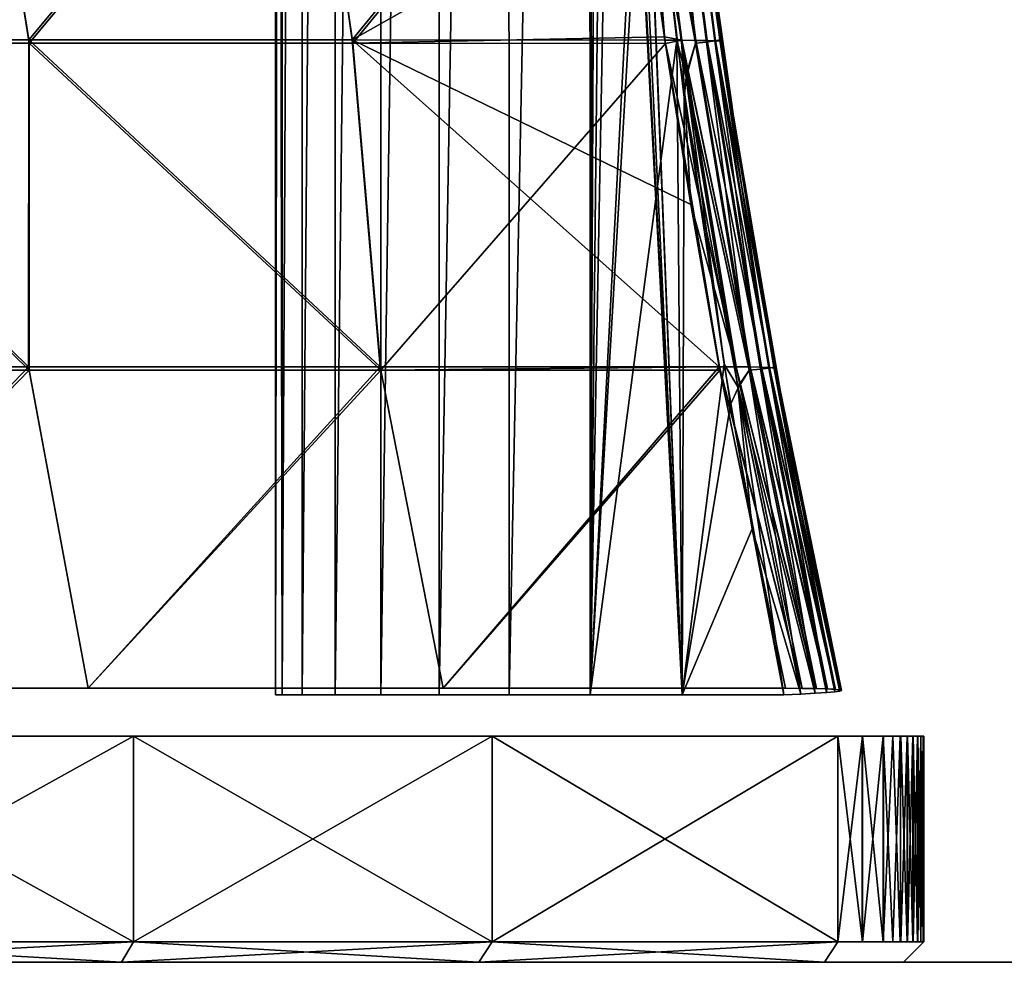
# Model space of a CAD drawing. Header units: millimetres. Extents: x -101 to 102, y -40 to 284.
# Tile 79 of 183: x 65 to 77, y -1 to 10. Entities that reach past the tile are written whole.
import ezdxf

# ---------------------------------------------------------------- set-up
doc = ezdxf.new("R2010")
doc.units = ezdxf.units.MM
doc.header["$LTSCALE"] = 65.185185
for name, color, linetype in [('107', 7, 'CONTINUOUS'), ('108', 7, 'CONTINUOUS'), ('109', 7, 'CONTINUOUS'), ('110', 7, 'CONTINUOUS'), ('111', 7, 'CONTINUOUS'), ('112', 7, 'CONTINUOUS'), ('113', 7, 'CONTINUOUS'), ('114', 7, 'CONTINUOUS'), ('115', 7, 'CONTINUOUS'), ('169', 7, 'CONTINUOUS'), ('170', 7, 'CONTINUOUS'), ('173', 7, 'CONTINUOUS'), ('176', 7, 'CONTINUOUS'), ('177', 7, 'CONTINUOUS'), ('178', 7, 'CONTINUOUS'), ('179', 7, 'CONTINUOUS'), ('180', 7, 'CONTINUOUS'), ('183', 7, 'CONTINUOUS'), ('184', 7, 'CONTINUOUS'), ('185', 7, 'CONTINUOUS'), ('205', 7, 'CONTINUOUS')]:
    doc.layers.add(name, color=color, linetype=linetype)

msp = doc.modelspace()

# ---------------------------------------------------------------- linework, layer by layer
at = {"layer": '107', "color": 7, "linetype": 'Continuous'}
for points in [[(60.84, 10.212, 48.403), (64.898, 10.212, 45.638), (64.259, 14.233, 45.135), (60.84, 10.212, 48.403)], [(64.259, 14.233, 45.135), (64.898, 10.212, 45.638), (68.255, 14.233, 42.157), (64.259, 14.233, 45.135)], [(64.898, 10.212, 45.638), (68.83, 10.212, 42.697), (68.255, 14.233, 42.157), (64.898, 10.212, 45.638)], [(68.255, 14.233, 42.157), (68.83, 10.212, 42.697), (72.112, 14.231, 39.002), (68.255, 14.233, 42.157)], [(72.112, 14.231, 39.002), (68.83, 10.212, 42.697), (72.354, 12.205, 39.275), (72.112, 14.231, 39.002)], [(68.83, 10.212, 42.697), (72.629, 10.211, 39.586), (72.354, 12.205, 39.275), (68.83, 10.212, 42.697)], [(60.476, 6.239, 49.823), (64.896, 6.239, 46.863), (60.84, 10.212, 48.403), (60.476, 6.239, 49.823)], [(60.84, 10.212, 48.403), (64.896, 6.239, 46.863), (64.898, 10.212, 45.638), (60.84, 10.212, 48.403)], [(64.896, 6.239, 46.863), (69.171, 6.239, 43.698), (64.898, 10.212, 45.638), (64.896, 6.239, 46.863)], [(64.898, 10.212, 45.638), (69.171, 6.239, 43.698), (68.83, 10.212, 42.697), (64.898, 10.212, 45.638)], [(69.171, 6.239, 43.698), (73.291, 6.239, 40.334), (68.83, 10.212, 42.697), (69.171, 6.239, 43.698)], [(68.83, 10.212, 42.697), (73.291, 6.239, 40.334), (72.943, 8.213, 39.941), (68.83, 10.212, 42.697)], [(72.629, 10.211, 39.586), (68.83, 10.212, 42.697), (72.943, 8.213, 39.941), (72.629, 10.211, 39.586)], [(64.896, 6.239, 46.863), (60.476, 6.239, 49.823), (61.152, 2.331, 50.831), (64.896, 6.239, 46.863)], [(65.619, 2.331, 47.837), (64.896, 6.239, 46.863), (61.152, 2.331, 50.831), (65.619, 2.331, 47.837)], [(69.171, 6.239, 43.698), (64.896, 6.239, 46.863), (65.619, 2.331, 47.837), (69.171, 6.239, 43.698)], [(69.936, 2.331, 44.638), (69.171, 6.239, 43.698), (65.619, 2.331, 47.837), (69.936, 2.331, 44.638)], [(73.291, 6.239, 40.334), (69.171, 6.239, 43.698), (69.936, 2.331, 44.638), (73.291, 6.239, 40.334)], [(74.096, 2.331, 41.242), (73.291, 6.239, 40.334), (69.936, 2.331, 44.638), (74.096, 2.331, 41.242)]]:
    msp.add_3dface(points, dxfattribs=at)
at = {"layer": '108', "color": 7, "linetype": 'Continuous'}
for points in [[(67.899, 50.65, 0), (67.979, 50.65, 1.729), (67.899, 2.25, 0), (67.899, 50.65, 0)], [(67.899, 2.25, 0), (67.979, 50.65, 1.729), (67.98, 2.25, 1.732), (67.899, 2.25, 0)], [(67.979, 50.65, -1.729), (67.899, 50.65, 0), (67.98, 2.25, -1.732), (67.979, 50.65, -1.729)], [(67.98, 2.25, -1.732), (67.899, 50.65, 0), (67.899, 2.25, 0), (67.98, 2.25, -1.732)], [(67.979, 50.65, 1.729), (68.22, 50.65, 3.443), (67.98, 2.25, 1.732), (67.979, 50.65, 1.729)], [(68.22, 50.65, -3.443), (67.979, 50.65, -1.729), (67.98, 2.25, -1.732), (68.22, 50.65, -3.443)], [(67.98, 2.25, 1.732), (68.22, 50.65, 3.443), (68.222, 2.25, 3.449), (67.98, 2.25, 1.732)], [(68.222, 2.25, -3.449), (68.22, 50.65, -3.443), (67.98, 2.25, -1.732), (68.222, 2.25, -3.449)], [(68.22, 50.65, 3.443), (68.62, 50.65, 5.128), (68.222, 2.25, 3.449), (68.22, 50.65, 3.443)], [(68.62, 50.65, -5.128), (68.22, 50.65, -3.443), (68.222, 2.25, -3.449), (68.62, 50.65, -5.128)], [(68.222, 2.25, 3.449), (68.62, 50.65, 5.128), (68.622, 2.25, 5.136), (68.222, 2.25, 3.449)], [(68.622, 2.25, -5.136), (68.62, 50.65, -5.128), (68.222, 2.25, -3.449), (68.622, 2.25, -5.136)], [(68.62, 50.65, 5.128), (69.174, 50.65, 6.768), (68.622, 2.25, 5.136), (68.62, 50.65, 5.128)], [(69.174, 50.65, -6.768), (68.62, 50.65, -5.128), (68.622, 2.25, -5.136), (69.174, 50.65, -6.768)], [(68.622, 2.25, 5.136), (69.174, 50.65, 6.768), (69.178, 2.25, 6.779), (68.622, 2.25, 5.136)], [(69.178, 2.25, -6.779), (69.174, 50.65, -6.768), (68.622, 2.25, -5.136), (69.178, 2.25, -6.779)], [(69.174, 50.65, 6.768), (69.878, 50.65, 8.349), (69.178, 2.25, 6.779), (69.174, 50.65, 6.768)], [(69.878, 50.65, -8.349), (69.174, 50.65, -6.768), (69.178, 2.25, -6.779), (69.878, 50.65, -8.349)], [(69.178, 2.25, 6.779), (69.878, 50.65, 8.349), (69.885, 2.25, 8.362), (69.178, 2.25, 6.779)], [(69.885, 2.25, -8.362), (69.878, 50.65, -8.349), (69.178, 2.25, -6.779), (69.885, 2.25, -8.362)], [(69.878, 50.65, 8.349), (70.726, 50.65, 9.858), (69.885, 2.25, 8.362), (69.878, 50.65, 8.349)], [(70.726, 50.65, -9.858), (69.878, 50.65, -8.349), (69.885, 2.25, -8.362), (70.726, 50.65, -9.858)], [(69.885, 2.25, 8.362), (70.726, 50.65, 9.858), (70.735, 2.25, 9.873), (69.885, 2.25, 8.362)], [(70.735, 2.25, -9.873), (70.726, 50.65, -9.858), (69.885, 2.25, -8.362), (70.735, 2.25, -9.873)], [(70.726, 50.65, 9.858), (71.711, 50.65, 11.282), (70.735, 2.25, 9.873), (70.726, 50.65, 9.858)], [(71.711, 50.65, -11.282), (70.726, 50.65, -9.858), (70.735, 2.25, -9.873), (71.711, 50.65, -11.282)], [(70.735, 2.25, 9.873), (71.711, 50.65, 11.282), (71.723, 2.25, 11.298), (70.735, 2.25, 9.873)], [(71.723, 2.25, -11.298), (71.711, 50.65, -11.282), (70.735, 2.25, -9.873), (71.723, 2.25, -11.298)], [(71.711, 50.65, 11.282), (71.731, 26.278, 11.308), (71.723, 2.25, 11.298), (71.711, 50.65, 11.282)], [(71.731, 26.214, -11.308), (71.711, 50.65, -11.282), (71.723, 2.25, -11.298), (71.731, 26.214, -11.308)], [(71.731, 26.278, 11.308), (71.752, 24.149, 11.335), (71.723, 2.25, 11.298), (71.731, 26.278, 11.308)], [(71.754, 24.066, -11.338), (71.731, 26.214, -11.308), (71.723, 2.25, -11.298), (71.754, 24.066, -11.338)], [(71.752, 24.149, 11.335), (71.808, 22.045, 11.408), (71.723, 2.25, 11.298), (71.752, 24.149, 11.335)], [(71.812, 21.913, -11.413), (71.754, 24.066, -11.338), (71.723, 2.25, -11.298), (71.812, 21.913, -11.413)], [(71.808, 22.045, 11.408), (72.015, 17.951, 11.67), (71.723, 2.25, 11.298), (71.808, 22.045, 11.408)], [(71.907, 19.763, -11.535), (71.812, 21.913, -11.413), (71.723, 2.25, -11.298), (71.907, 19.763, -11.535)], [(72.84, 2.25, -12.625), (71.907, 19.763, -11.535), (71.723, 2.25, -11.298), (72.84, 2.25, -12.625)], [(72.037, 17.631, -11.697), (71.907, 19.763, -11.535), (72.84, 2.25, -12.625), (72.037, 17.631, -11.697)], [(72.015, 17.951, 11.67), (72.338, 14.036, 12.059), (71.723, 2.25, 11.298), (72.015, 17.951, 11.67)], [(72.2, 15.531, -11.896), (72.037, 17.631, -11.697), (72.84, 2.25, -12.625), (72.2, 15.531, -11.896)], [(72.385, 13.56, -12.115), (72.2, 15.531, -11.896), (72.84, 2.25, -12.625), (72.385, 13.56, -12.115)], [(72.338, 14.036, 12.059), (72.381, 13.601, 12.11), (71.723, 2.25, 11.298), (72.338, 14.036, 12.059)], [(72.381, 13.601, 12.11), (72.773, 10.211, 12.552), (71.723, 2.25, 11.298), (72.381, 13.601, 12.11)], [(72.394, 13.472, -12.126), (72.385, 13.56, -12.115), (72.84, 2.25, -12.625), (72.394, 13.472, -12.126)], [(72.865, 9.515, -12.652), (72.394, 13.472, -12.126), (72.84, 2.25, -12.625), (72.865, 9.515, -12.652)], [(71.723, 2.25, 11.298), (72.773, 10.211, 12.552), (72.84, 2.25, 12.625), (71.723, 2.25, 11.298)], [(72.773, 10.211, 12.552), (73.348, 6.272, 13.154), (72.84, 2.25, 12.625), (72.773, 10.211, 12.552)], [(73.429, 5.782, -13.234), (72.865, 9.515, -12.652), (72.84, 2.25, -12.625), (73.429, 5.782, -13.234)], [(73.348, 6.272, 13.154), (73.691, 4.271, 13.489), (72.84, 2.25, 12.625), (73.348, 6.272, 13.154)], [(74.074, 2.25, -13.842), (73.429, 5.782, -13.234), (72.84, 2.25, -12.625), (74.074, 2.25, -13.842)], [(73.691, 4.271, 13.489), (74.074, 2.25, 13.842), (72.84, 2.25, 12.625), (73.691, 4.271, 13.489)]]:
    msp.add_3dface(points, dxfattribs=at)
at = {"layer": '109', "color": 7, "linetype": 'Continuous'}
for points in [[(73.036, 12.276, 37.756), (73.314, 10.232, 38.073), (72.924, 13.187, 13.499), (73.036, 12.276, 37.756)], [(72.924, 13.187, 13.499), (73.314, 10.232, 38.073), (73.401, 9.647, 14.04), (72.924, 13.187, 13.499)], [(73.314, 10.232, 38.073), (73.628, 8.212, 38.432), (73.401, 9.647, 14.04), (73.314, 10.232, 38.073)], [(73.628, 8.212, 38.432), (73.977, 6.216, 38.832), (73.401, 9.647, 14.04), (73.628, 8.212, 38.432)], [(73.401, 9.647, 14.04), (73.977, 6.216, 38.832), (74.019, 5.993, 14.686), (73.401, 9.647, 14.04)], [(73.977, 6.216, 38.832), (74.775, 2.305, 39.758), (74.019, 5.993, 14.686), (73.977, 6.216, 38.832)], [(74.019, 5.993, 14.686), (74.775, 2.305, 39.758), (74.775, 2.305, 15.406), (74.019, 5.993, 14.686)]]:
    msp.add_3dface(points, dxfattribs=at)
at = {"layer": '110', "color": 7, "linetype": 'Continuous'}
for points in [[(72.354, 12.205, 39.275), (72.629, 10.211, 39.586), (72.316, 14.226, 38.802), (72.354, 12.205, 39.275)], [(72.316, 14.226, 38.802), (72.629, 10.211, 39.586), (72.833, 10.208, 39.385), (72.316, 14.226, 38.802)], [(72.316, 14.226, 38.802), (72.833, 10.208, 39.385), (73.006, 10.207, 39.155), (72.316, 14.226, 38.802)], [(72.49, 14.224, 38.572), (72.316, 14.226, 38.802), (73.006, 10.207, 39.155), (72.49, 14.224, 38.572)], [(72.49, 14.224, 38.572), (73.006, 10.207, 39.155), (73.144, 10.204, 38.901), (72.49, 14.224, 38.572)], [(72.628, 14.223, 38.319), (72.49, 14.224, 38.572), (73.144, 10.204, 38.901), (72.628, 14.223, 38.319)], [(72.628, 14.223, 38.319), (73.144, 10.204, 38.901), (73.243, 10.201, 38.63), (72.628, 14.223, 38.319)], [(72.728, 14.221, 38.048), (72.628, 14.223, 38.319), (73.243, 10.201, 38.63), (72.728, 14.221, 38.048)], [(72.728, 14.221, 38.048), (73.243, 10.201, 38.63), (73.302, 10.197, 38.346), (72.728, 14.221, 38.048)], [(72.788, 14.218, 37.766), (72.728, 14.221, 38.048), (73.302, 10.197, 38.346), (72.788, 14.218, 37.766)], [(73.036, 12.276, 37.756), (72.788, 14.218, 37.766), (73.302, 10.197, 38.346), (73.036, 12.276, 37.756)], [(73.314, 10.232, 38.073), (73.036, 12.276, 37.756), (73.302, 10.197, 38.346), (73.314, 10.232, 38.073)], [(72.629, 10.211, 39.586), (72.943, 8.213, 39.941), (72.833, 10.208, 39.385), (72.629, 10.211, 39.586)], [(72.833, 10.208, 39.385), (72.943, 8.213, 39.941), (73.495, 6.239, 40.132), (72.833, 10.208, 39.385)], [(72.833, 10.208, 39.385), (73.495, 6.239, 40.132), (73.667, 6.237, 39.901), (72.833, 10.208, 39.385)], [(73.006, 10.207, 39.155), (72.833, 10.208, 39.385), (73.667, 6.237, 39.901), (73.006, 10.207, 39.155)], [(73.006, 10.207, 39.155), (73.667, 6.237, 39.901), (73.804, 6.234, 39.647), (73.006, 10.207, 39.155)], [(73.144, 10.204, 38.901), (73.006, 10.207, 39.155), (73.804, 6.234, 39.647), (73.144, 10.204, 38.901)], [(73.144, 10.204, 38.901), (73.804, 6.234, 39.647), (73.902, 6.23, 39.374), (73.144, 10.204, 38.901)], [(73.243, 10.201, 38.63), (73.144, 10.204, 38.901), (73.902, 6.23, 39.374), (73.243, 10.201, 38.63)], [(73.243, 10.201, 38.63), (73.902, 6.23, 39.374), (73.96, 6.224, 39.089), (73.243, 10.201, 38.63)], [(73.302, 10.197, 38.346), (73.243, 10.201, 38.63), (73.96, 6.224, 39.089), (73.302, 10.197, 38.346)], [(73.628, 8.212, 38.432), (73.314, 10.232, 38.073), (73.302, 10.197, 38.346), (73.628, 8.212, 38.432)], [(73.628, 8.212, 38.432), (73.302, 10.197, 38.346), (73.96, 6.224, 39.089), (73.628, 8.212, 38.432)], [(72.943, 8.213, 39.941), (73.291, 6.239, 40.334), (73.495, 6.239, 40.132), (72.943, 8.213, 39.941)], [(73.977, 6.216, 38.832), (73.628, 8.212, 38.432), (73.96, 6.224, 39.089), (73.977, 6.216, 38.832)], [(73.291, 6.239, 40.334), (74.096, 2.331, 41.242), (74.299, 2.33, 41.039), (73.291, 6.239, 40.334)], [(73.495, 6.239, 40.132), (73.291, 6.239, 40.334), (74.299, 2.33, 41.039), (73.495, 6.239, 40.132)], [(73.495, 6.239, 40.132), (74.299, 2.33, 41.039), (74.47, 2.328, 40.808), (73.495, 6.239, 40.132)], [(73.667, 6.237, 39.901), (73.495, 6.239, 40.132), (74.47, 2.328, 40.808), (73.667, 6.237, 39.901)], [(73.667, 6.237, 39.901), (74.47, 2.328, 40.808), (74.606, 2.324, 40.552), (73.667, 6.237, 39.901)], [(73.804, 6.234, 39.647), (73.667, 6.237, 39.901), (74.606, 2.324, 40.552), (73.804, 6.234, 39.647)], [(73.804, 6.234, 39.647), (74.606, 2.324, 40.552), (74.703, 2.318, 40.279), (73.804, 6.234, 39.647)], [(73.902, 6.23, 39.374), (73.804, 6.234, 39.647), (74.703, 2.318, 40.279), (73.902, 6.23, 39.374)], [(73.902, 6.23, 39.374), (74.703, 2.318, 40.279), (74.76, 2.31, 39.992), (73.902, 6.23, 39.374)], [(73.96, 6.224, 39.089), (73.902, 6.23, 39.374), (74.76, 2.31, 39.992), (73.96, 6.224, 39.089)], [(74.775, 2.305, 39.758), (73.977, 6.216, 38.832), (73.96, 6.224, 39.089), (74.775, 2.305, 39.758)], [(74.775, 2.305, 39.758), (73.96, 6.224, 39.089), (74.76, 2.31, 39.992), (74.775, 2.305, 39.758)], [(74.299, 2.33, 41.039), (74.096, 2.331, 41.242), (74.296, 2.33, 41.042), (74.299, 2.33, 41.039)], [(74.299, 2.33, 41.039), (74.465, 2.328, 40.817), (74.47, 2.328, 40.808), (74.299, 2.33, 41.039)], [(74.47, 2.328, 40.808), (74.599, 2.324, 40.568), (74.606, 2.324, 40.552), (74.47, 2.328, 40.808)], [(74.606, 2.324, 40.552), (74.696, 2.319, 40.304), (74.703, 2.318, 40.279), (74.606, 2.324, 40.552)], [(74.703, 2.318, 40.279), (74.755, 2.311, 40.032), (74.76, 2.31, 39.992), (74.703, 2.318, 40.279)]]:
    msp.add_3dface(points, dxfattribs=at)
at = {"layer": '111', "color": 7, "linetype": 'Continuous'}
for points in [[(60.843, 10.172, -48.411), (64.264, 14.193, -45.139), (64.902, 10.172, -45.646), (60.843, 10.172, -48.411)], [(64.264, 14.193, -45.139), (68.259, 14.193, -42.161), (64.902, 10.172, -45.646), (64.264, 14.193, -45.139)], [(64.902, 10.172, -45.646), (68.259, 14.193, -42.161), (68.835, 10.172, -42.704), (64.902, 10.172, -45.646)], [(68.259, 14.193, -42.161), (72.117, 14.191, -39.007), (68.835, 10.172, -42.704), (68.259, 14.193, -42.161)], [(72.117, 14.191, -39.007), (72.624, 10.249, -39.58), (68.835, 10.172, -42.704), (72.117, 14.191, -39.007)], [(64.902, 6.2, -46.872), (60.482, 6.2, -49.833), (60.843, 10.172, -48.411), (64.902, 6.2, -46.872)], [(64.902, 6.2, -46.872), (60.843, 10.172, -48.411), (64.902, 10.172, -45.646), (64.902, 6.2, -46.872)], [(69.178, 6.2, -43.706), (64.902, 6.2, -46.872), (64.902, 10.172, -45.646), (69.178, 6.2, -43.706)], [(69.178, 6.2, -43.706), (64.902, 10.172, -45.646), (68.835, 10.172, -42.704), (69.178, 6.2, -43.706)], [(68.835, 10.172, -42.704), (72.624, 10.249, -39.58), (72.635, 10.171, -39.593), (68.835, 10.172, -42.704)], [(69.178, 6.2, -43.706), (68.835, 10.172, -42.704), (72.635, 10.171, -39.593), (69.178, 6.2, -43.706)], [(69.178, 6.2, -43.706), (72.635, 10.171, -39.593), (73.292, 6.238, -40.334), (69.178, 6.2, -43.706)], [(73.299, 6.199, -40.342), (69.178, 6.2, -43.706), (73.292, 6.238, -40.334), (73.299, 6.199, -40.342)], [(60.482, 6.2, -49.833), (64.902, 6.2, -46.872), (61.152, 2.331, -50.831), (60.482, 6.2, -49.833)], [(61.152, 2.331, -50.831), (64.902, 6.2, -46.872), (65.619, 2.331, -47.837), (61.152, 2.331, -50.831)], [(64.902, 6.2, -46.872), (69.178, 6.2, -43.706), (65.619, 2.331, -47.837), (64.902, 6.2, -46.872)], [(65.619, 2.331, -47.837), (69.178, 6.2, -43.706), (69.936, 2.331, -44.638), (65.619, 2.331, -47.837)], [(69.178, 6.2, -43.706), (73.299, 6.199, -40.342), (69.936, 2.331, -44.638), (69.178, 6.2, -43.706)], [(73.299, 6.199, -40.342), (74.096, 2.331, -41.242), (69.936, 2.331, -44.638), (73.299, 6.199, -40.342)]]:
    msp.add_3dface(points, dxfattribs=at)
at = {"layer": '112', "color": 7, "linetype": 'Continuous'}
for points in [[(73.003, 12.537, -13.59), (73.511, 8.941, -14.158), (73.036, 12.276, -37.756), (73.003, 12.537, -13.59)], [(73.036, 12.276, -37.756), (73.511, 8.941, -14.158), (73.314, 10.232, -38.073), (73.036, 12.276, -37.756)], [(73.314, 10.232, -38.073), (73.511, 8.941, -14.158), (73.628, 8.212, -38.432), (73.314, 10.232, -38.073)], [(73.511, 8.941, -14.158), (74.104, 5.539, -14.771), (73.628, 8.212, -38.432), (73.511, 8.941, -14.158)], [(73.628, 8.212, -38.432), (74.104, 5.539, -14.771), (73.977, 6.216, -38.832), (73.628, 8.212, -38.432)], [(74.104, 5.539, -14.771), (74.775, 2.305, -15.406), (73.977, 6.216, -38.832), (74.104, 5.539, -14.771)], [(73.977, 6.216, -38.832), (74.775, 2.305, -15.406), (74.775, 2.305, -39.758), (73.977, 6.216, -38.832)]]:
    msp.add_3dface(points, dxfattribs=at)
at = {"layer": '113', "color": 7, "linetype": 'Continuous'}
for points in [[(72.117, 14.191, -39.007), (72.317, 14.226, -38.801), (72.834, 10.208, -39.384), (72.117, 14.191, -39.007)], [(72.624, 10.249, -39.58), (72.117, 14.191, -39.007), (72.834, 10.208, -39.384), (72.624, 10.249, -39.58)], [(72.49, 14.225, -38.571), (73.007, 10.207, -39.154), (72.317, 14.226, -38.801), (72.49, 14.225, -38.571)], [(72.317, 14.226, -38.801), (73.007, 10.207, -39.154), (72.834, 10.208, -39.384), (72.317, 14.226, -38.801)], [(72.628, 14.223, -38.318), (73.144, 10.204, -38.9), (72.49, 14.225, -38.571), (72.628, 14.223, -38.318)], [(72.49, 14.225, -38.571), (73.144, 10.204, -38.9), (73.007, 10.207, -39.154), (72.49, 14.225, -38.571)], [(72.728, 14.221, -38.047), (73.243, 10.201, -38.629), (72.628, 14.223, -38.318), (72.728, 14.221, -38.047)], [(72.628, 14.223, -38.318), (73.243, 10.201, -38.629), (73.144, 10.204, -38.9), (72.628, 14.223, -38.318)], [(72.788, 14.218, -37.764), (73.302, 10.197, -38.345), (72.728, 14.221, -38.047), (72.788, 14.218, -37.764)], [(72.728, 14.221, -38.047), (73.302, 10.197, -38.345), (73.243, 10.201, -38.629), (72.728, 14.221, -38.047)], [(73.036, 12.276, -37.756), (73.314, 10.232, -38.073), (72.788, 14.218, -37.764), (73.036, 12.276, -37.756)], [(72.788, 14.218, -37.764), (73.314, 10.232, -38.073), (73.302, 10.197, -38.345), (72.788, 14.218, -37.764)], [(72.635, 10.171, -39.593), (72.624, 10.249, -39.58), (72.834, 10.208, -39.384), (72.635, 10.171, -39.593)], [(72.635, 10.171, -39.593), (72.834, 10.208, -39.384), (73.495, 6.239, -40.131), (72.635, 10.171, -39.593)], [(73.007, 10.207, -39.154), (73.668, 6.237, -39.9), (72.834, 10.208, -39.384), (73.007, 10.207, -39.154)], [(72.834, 10.208, -39.384), (73.668, 6.237, -39.9), (73.495, 6.239, -40.131), (72.834, 10.208, -39.384)], [(73.144, 10.204, -38.9), (73.804, 6.234, -39.645), (73.007, 10.207, -39.154), (73.144, 10.204, -38.9)], [(73.007, 10.207, -39.154), (73.804, 6.234, -39.645), (73.668, 6.237, -39.9), (73.007, 10.207, -39.154)], [(73.243, 10.201, -38.629), (73.902, 6.23, -39.373), (73.144, 10.204, -38.9), (73.243, 10.201, -38.629)], [(73.144, 10.204, -38.9), (73.902, 6.23, -39.373), (73.804, 6.234, -39.645), (73.144, 10.204, -38.9)], [(73.302, 10.197, -38.345), (73.96, 6.224, -39.088), (73.243, 10.201, -38.629), (73.302, 10.197, -38.345)], [(73.243, 10.201, -38.629), (73.96, 6.224, -39.088), (73.902, 6.23, -39.373), (73.243, 10.201, -38.629)], [(73.314, 10.232, -38.073), (73.628, 8.212, -38.432), (73.302, 10.197, -38.345), (73.314, 10.232, -38.073)], [(73.628, 8.212, -38.432), (73.977, 6.216, -38.832), (73.302, 10.197, -38.345), (73.628, 8.212, -38.432)], [(73.302, 10.197, -38.345), (73.977, 6.216, -38.832), (73.96, 6.224, -39.088), (73.302, 10.197, -38.345)], [(73.292, 6.238, -40.334), (72.635, 10.171, -39.593), (73.495, 6.239, -40.131), (73.292, 6.238, -40.334)], [(73.292, 6.238, -40.334), (73.495, 6.239, -40.131), (74.299, 2.33, -41.038), (73.292, 6.238, -40.334)], [(73.299, 6.199, -40.342), (73.292, 6.238, -40.334), (74.299, 2.33, -41.038), (73.299, 6.199, -40.342)], [(73.668, 6.237, -39.9), (74.471, 2.328, -40.807), (73.495, 6.239, -40.131), (73.668, 6.237, -39.9)], [(74.471, 2.328, -40.807), (74.463, 2.328, -40.819), (73.495, 6.239, -40.131), (74.471, 2.328, -40.807)], [(73.495, 6.239, -40.131), (74.463, 2.328, -40.819), (74.299, 2.33, -41.038), (73.495, 6.239, -40.131)], [(73.804, 6.234, -39.645), (74.607, 2.324, -40.552), (73.668, 6.237, -39.9), (73.804, 6.234, -39.645)], [(74.607, 2.324, -40.552), (74.596, 2.324, -40.576), (73.668, 6.237, -39.9), (74.607, 2.324, -40.552)], [(73.668, 6.237, -39.9), (74.596, 2.324, -40.576), (74.471, 2.328, -40.807), (73.668, 6.237, -39.9)], [(73.902, 6.23, -39.373), (74.704, 2.318, -40.278), (73.804, 6.234, -39.645), (73.902, 6.23, -39.373)], [(74.704, 2.318, -40.278), (74.693, 2.319, -40.316), (73.804, 6.234, -39.645), (74.704, 2.318, -40.278)], [(73.804, 6.234, -39.645), (74.693, 2.319, -40.316), (74.607, 2.324, -40.552), (73.804, 6.234, -39.645)], [(73.96, 6.224, -39.088), (74.76, 2.311, -39.991), (73.902, 6.23, -39.373), (73.96, 6.224, -39.088)], [(74.76, 2.311, -39.991), (74.753, 2.312, -40.042), (73.902, 6.23, -39.373), (74.76, 2.311, -39.991)], [(73.902, 6.23, -39.373), (74.753, 2.312, -40.042), (74.704, 2.318, -40.278), (73.902, 6.23, -39.373)], [(73.977, 6.216, -38.832), (74.775, 2.305, -39.758), (73.96, 6.224, -39.088), (73.977, 6.216, -38.832)], [(73.96, 6.224, -39.088), (74.775, 2.305, -39.758), (74.76, 2.311, -39.991), (73.96, 6.224, -39.088)], [(74.096, 2.331, -41.242), (73.299, 6.199, -40.342), (74.296, 2.33, -41.043), (74.096, 2.331, -41.242)], [(73.299, 6.199, -40.342), (74.299, 2.33, -41.038), (74.296, 2.33, -41.043), (73.299, 6.199, -40.342)]]:
    msp.add_3dface(points, dxfattribs=at)
at = {"layer": '114', "color": 7, "linetype": 'Continuous'}
for points in [[(72.338, 14.036, 12.059), (72.488, 14.194, 12.265), (73, 10.175, 12.848), (72.338, 14.036, 12.059)], [(72.488, 14.194, 12.265), (72.625, 14.206, 12.519), (73, 10.175, 12.848), (72.488, 14.194, 12.265)], [(72.625, 14.206, 12.519), (72.725, 14.218, 12.79), (73.137, 10.187, 13.103), (72.625, 14.206, 12.519)], [(72.625, 14.206, 12.519), (73.137, 10.187, 13.103), (73, 10.175, 12.848), (72.625, 14.206, 12.519)], [(72.725, 14.218, 12.79), (72.785, 14.23, 13.072), (73.237, 10.2, 13.376), (72.725, 14.218, 12.79)], [(72.725, 14.218, 12.79), (73.237, 10.2, 13.376), (73.137, 10.187, 13.103), (72.725, 14.218, 12.79)], [(72.785, 14.23, 13.072), (72.924, 13.187, 13.499), (73.297, 10.214, 13.659), (72.785, 14.23, 13.072)], [(72.785, 14.23, 13.072), (73.297, 10.214, 13.659), (73.237, 10.2, 13.376), (72.785, 14.23, 13.072)], [(72.381, 13.601, 12.11), (72.338, 14.036, 12.059), (73, 10.175, 12.848), (72.381, 13.601, 12.11)], [(72.773, 10.211, 12.552), (72.381, 13.601, 12.11), (72.884, 9.779, 12.675), (72.773, 10.211, 12.552)], [(72.381, 13.601, 12.11), (73, 10.175, 12.848), (72.884, 9.779, 12.675), (72.381, 13.601, 12.11)], [(72.924, 13.187, 13.499), (73.401, 9.647, 14.04), (73.297, 10.214, 13.659), (72.924, 13.187, 13.499)], [(73.348, 6.272, 13.154), (72.773, 10.211, 12.552), (72.884, 9.779, 12.675), (73.348, 6.272, 13.154)], [(73, 10.175, 12.848), (73.655, 6.199, 13.534), (72.884, 9.779, 12.675), (73, 10.175, 12.848)], [(73, 10.175, 12.848), (73.137, 10.187, 13.103), (73.655, 6.199, 13.534), (73, 10.175, 12.848)], [(73.137, 10.187, 13.103), (73.237, 10.2, 13.376), (73.793, 6.211, 13.792), (73.137, 10.187, 13.103)], [(73.137, 10.187, 13.103), (73.793, 6.211, 13.792), (73.655, 6.199, 13.534), (73.137, 10.187, 13.103)], [(73.237, 10.2, 13.376), (73.297, 10.214, 13.659), (73.893, 6.223, 14.066), (73.237, 10.2, 13.376)], [(73.237, 10.2, 13.376), (73.893, 6.223, 14.066), (73.793, 6.211, 13.792), (73.237, 10.2, 13.376)], [(73.297, 10.214, 13.659), (73.401, 9.647, 14.04), (73.953, 6.235, 14.351), (73.297, 10.214, 13.659)], [(73.297, 10.214, 13.659), (73.953, 6.235, 14.351), (73.893, 6.223, 14.066), (73.297, 10.214, 13.659)], [(73.348, 6.272, 13.154), (72.884, 9.779, 12.675), (73.517, 5.997, 13.333), (73.348, 6.272, 13.154)], [(72.884, 9.779, 12.675), (73.655, 6.199, 13.534), (73.517, 5.997, 13.333), (72.884, 9.779, 12.675)], [(73.401, 9.647, 14.04), (74.019, 5.993, 14.686), (73.953, 6.235, 14.351), (73.401, 9.647, 14.04)], [(73.691, 4.271, 13.489), (73.348, 6.272, 13.154), (73.517, 5.997, 13.333), (73.691, 4.271, 13.489)], [(73.793, 6.211, 13.792), (73.893, 6.223, 14.066), (74.594, 2.28, 14.554), (73.793, 6.211, 13.792)], [(73.893, 6.223, 14.066), (73.953, 6.235, 14.351), (74.695, 2.289, 14.83), (73.893, 6.223, 14.066)], [(73.893, 6.223, 14.066), (74.695, 2.289, 14.83), (74.594, 2.28, 14.554), (73.893, 6.223, 14.066)], [(73.953, 6.235, 14.351), (74.019, 5.993, 14.686), (74.755, 2.298, 15.116), (73.953, 6.235, 14.351)], [(73.953, 6.235, 14.351), (74.755, 2.298, 15.116), (74.695, 2.289, 14.83), (73.953, 6.235, 14.351)], [(73.655, 6.199, 13.534), (74.455, 2.27, 14.293), (73.517, 5.997, 13.333), (73.655, 6.199, 13.534)], [(73.655, 6.199, 13.534), (73.793, 6.211, 13.792), (74.455, 2.27, 14.293), (73.655, 6.199, 13.534)], [(73.793, 6.211, 13.792), (74.594, 2.28, 14.554), (74.455, 2.27, 14.293), (73.793, 6.211, 13.792)], [(73.691, 4.271, 13.489), (73.517, 5.997, 13.333), (74.28, 2.259, 14.055), (73.691, 4.271, 13.489)], [(73.517, 5.997, 13.333), (74.455, 2.27, 14.293), (74.28, 2.259, 14.055), (73.517, 5.997, 13.333)], [(74.019, 5.993, 14.686), (74.775, 2.305, 15.406), (74.755, 2.298, 15.116), (74.019, 5.993, 14.686)], [(74.074, 2.25, 13.842), (73.691, 4.271, 13.489), (74.28, 2.259, 14.055), (74.074, 2.25, 13.842)], [(74.594, 2.28, 14.554), (74.592, 2.28, 14.549), (74.455, 2.27, 14.293), (74.594, 2.28, 14.554)], [(74.695, 2.289, 14.83), (74.694, 2.289, 14.826), (74.594, 2.28, 14.554), (74.695, 2.289, 14.83)], [(74.755, 2.298, 15.116), (74.755, 2.298, 15.114), (74.695, 2.289, 14.83), (74.755, 2.298, 15.116)], [(74.074, 2.25, 13.842), (74.28, 2.259, 14.055), (74.278, 2.259, 14.051), (74.074, 2.25, 13.842)], [(74.455, 2.27, 14.293), (74.451, 2.27, 14.288), (74.28, 2.259, 14.055), (74.455, 2.27, 14.293)]]:
    msp.add_3dface(points, dxfattribs=at)
at = {"layer": '115', "color": 7, "linetype": 'Continuous'}
for points in [[(72.488, 14.194, -12.265), (72.385, 13.56, -12.115), (73, 10.175, -12.848), (72.488, 14.194, -12.265)], [(72.488, 14.194, -12.265), (73, 10.175, -12.848), (72.625, 14.206, -12.519), (72.488, 14.194, -12.265)], [(72.625, 14.206, -12.519), (73.137, 10.187, -13.103), (72.725, 14.218, -12.79), (72.625, 14.206, -12.519)], [(72.625, 14.206, -12.519), (73, 10.175, -12.848), (73.137, 10.187, -13.103), (72.625, 14.206, -12.519)], [(72.725, 14.218, -12.79), (73.237, 10.2, -13.376), (72.785, 14.23, -13.072), (72.725, 14.218, -12.79)], [(72.725, 14.218, -12.79), (73.137, 10.187, -13.103), (73.237, 10.2, -13.376), (72.725, 14.218, -12.79)], [(73.003, 12.537, -13.59), (72.785, 14.23, -13.072), (73.297, 10.213, -13.659), (73.003, 12.537, -13.59)], [(72.785, 14.23, -13.072), (73.237, 10.2, -13.376), (73.297, 10.213, -13.659), (72.785, 14.23, -13.072)], [(72.385, 13.56, -12.115), (72.394, 13.472, -12.126), (72.888, 9.752, -12.68), (72.385, 13.56, -12.115)], [(72.385, 13.56, -12.115), (72.888, 9.752, -12.68), (73, 10.175, -12.848), (72.385, 13.56, -12.115)], [(72.394, 13.472, -12.126), (72.865, 9.515, -12.652), (72.888, 9.752, -12.68), (72.394, 13.472, -12.126)], [(73.511, 8.941, -14.158), (73.003, 12.537, -13.59), (73.297, 10.213, -13.659), (73.511, 8.941, -14.158)], [(73, 10.175, -12.848), (72.888, 9.752, -12.68), (73.655, 6.199, -13.534), (73, 10.175, -12.848)], [(73, 10.175, -12.848), (73.655, 6.199, -13.534), (73.137, 10.187, -13.103), (73, 10.175, -12.848)], [(73.137, 10.187, -13.103), (73.793, 6.211, -13.792), (73.237, 10.2, -13.376), (73.137, 10.187, -13.103)], [(73.137, 10.187, -13.103), (73.655, 6.199, -13.534), (73.793, 6.211, -13.792), (73.137, 10.187, -13.103)], [(73.237, 10.2, -13.376), (73.893, 6.223, -14.066), (73.297, 10.213, -13.659), (73.237, 10.2, -13.376)], [(73.237, 10.2, -13.376), (73.793, 6.211, -13.792), (73.893, 6.223, -14.066), (73.237, 10.2, -13.376)], [(73.511, 8.941, -14.158), (73.297, 10.213, -13.659), (73.953, 6.235, -14.351), (73.511, 8.941, -14.158)], [(73.297, 10.213, -13.659), (73.893, 6.223, -14.066), (73.953, 6.235, -14.351), (73.297, 10.213, -13.659)], [(72.888, 9.752, -12.68), (72.865, 9.515, -12.652), (73.519, 5.984, -13.335), (72.888, 9.752, -12.68)], [(72.888, 9.752, -12.68), (73.519, 5.984, -13.335), (73.655, 6.199, -13.534), (72.888, 9.752, -12.68)], [(72.865, 9.515, -12.652), (73.429, 5.782, -13.234), (73.519, 5.984, -13.335), (72.865, 9.515, -12.652)], [(74.104, 5.539, -14.771), (73.511, 8.941, -14.158), (73.953, 6.235, -14.351), (74.104, 5.539, -14.771)], [(73.793, 6.211, -13.792), (74.594, 2.28, -14.554), (73.893, 6.223, -14.066), (73.793, 6.211, -13.792)], [(73.893, 6.223, -14.066), (74.695, 2.289, -14.83), (73.953, 6.235, -14.351), (73.893, 6.223, -14.066)], [(74.594, 2.28, -14.554), (74.596, 2.28, -14.558), (73.893, 6.223, -14.066), (74.594, 2.28, -14.554)], [(73.893, 6.223, -14.066), (74.596, 2.28, -14.558), (74.695, 2.289, -14.83), (73.893, 6.223, -14.066)], [(74.104, 5.539, -14.771), (73.953, 6.235, -14.351), (74.755, 2.298, -15.116), (74.104, 5.539, -14.771)], [(74.695, 2.289, -14.83), (74.696, 2.289, -14.835), (73.953, 6.235, -14.351), (74.695, 2.289, -14.83)], [(73.953, 6.235, -14.351), (74.696, 2.289, -14.835), (74.755, 2.298, -15.116), (73.953, 6.235, -14.351)], [(73.519, 5.984, -13.335), (74.28, 2.259, -14.055), (73.655, 6.199, -13.534), (73.519, 5.984, -13.335)], [(73.655, 6.199, -13.534), (74.455, 2.27, -14.293), (73.793, 6.211, -13.792), (73.655, 6.199, -13.534)], [(74.28, 2.259, -14.055), (74.455, 2.27, -14.293), (73.655, 6.199, -13.534), (74.28, 2.259, -14.055)], [(74.455, 2.27, -14.293), (74.457, 2.27, -14.297), (73.793, 6.211, -13.792), (74.455, 2.27, -14.293)], [(73.793, 6.211, -13.792), (74.457, 2.27, -14.297), (74.594, 2.28, -14.554), (73.793, 6.211, -13.792)], [(73.429, 5.782, -13.234), (74.074, 2.25, -13.842), (73.519, 5.984, -13.335), (73.429, 5.782, -13.234)], [(73.519, 5.984, -13.335), (74.074, 2.25, -13.842), (74.28, 2.259, -14.055), (73.519, 5.984, -13.335)], [(74.775, 2.305, -15.406), (74.104, 5.539, -14.771), (74.756, 2.298, -15.119), (74.775, 2.305, -15.406)], [(74.104, 5.539, -14.771), (74.755, 2.298, -15.116), (74.756, 2.298, -15.119), (74.104, 5.539, -14.771)]]:
    msp.add_3dface(points, dxfattribs=at)
at = {"layer": '169', "color": 7, "linetype": 'Continuous'}
for points in [[(61.535, -1, -51.435), (66.024, -1, -48.427), (61.535, -1, 51.435), (61.535, -1, -51.435)], [(61.535, -1, 51.435), (66.024, -1, -48.427), (66.024, -1, 48.427), (61.535, -1, 51.435)], [(69.078, -1, 5.255), (69.673, -1, 6.925), (66.024, -1, 48.427), (69.078, -1, 5.255)], [(66.024, -1, 48.427), (69.673, -1, 6.925), (70.368, -1, 45.209), (66.024, -1, 48.427)], [(68.648, -1, 3.529), (69.078, -1, 5.255), (66.024, -1, 48.427), (68.648, -1, 3.529)], [(68.389, -1, 1.774), (68.648, -1, 3.529), (66.024, -1, 48.427), (68.389, -1, 1.774)], [(68.302, -1, 0), (68.389, -1, 1.774), (66.024, -1, 48.427), (68.302, -1, 0)], [(66.024, -1, 48.427), (66.024, -1, -48.427), (68.302, -1, 0), (66.024, -1, 48.427)], [(70.368, -1, -45.209), (68.302, -1, 0), (66.024, -1, -48.427), (70.368, -1, -45.209)], [(68.389, -1, -1.774), (68.302, -1, 0), (70.368, -1, -45.209), (68.389, -1, -1.774)], [(68.648, -1, -3.529), (68.389, -1, -1.774), (70.368, -1, -45.209), (68.648, -1, -3.529)], [(69.078, -1, -5.255), (68.648, -1, -3.529), (70.368, -1, -45.209), (69.078, -1, -5.255)], [(69.673, -1, -6.925), (69.078, -1, -5.255), (70.368, -1, -45.209), (69.673, -1, -6.925)], [(69.673, -1, 6.925), (70.431, -1, 8.535), (70.368, -1, 45.209), (69.673, -1, 6.925)], [(70.431, -1, -8.535), (69.673, -1, -6.925), (70.368, -1, -45.209), (70.431, -1, -8.535)], [(73.578, -1, 12.803), (74.571, -1, 41.778), (70.368, -1, 45.209), (73.578, -1, 12.803)], [(72.394, -1, 11.489), (73.578, -1, 12.803), (70.368, -1, 45.209), (72.394, -1, 11.489)], [(71.339, -1, 10.057), (72.394, -1, 11.489), (70.368, -1, 45.209), (71.339, -1, 10.057)], [(70.431, -1, 8.535), (71.339, -1, 10.057), (70.368, -1, 45.209), (70.431, -1, 8.535)], [(74.571, -1, -41.778), (70.431, -1, -8.535), (70.368, -1, -45.209), (74.571, -1, -41.778)], [(71.339, -1, -10.057), (70.431, -1, -8.535), (74.571, -1, -41.778), (71.339, -1, -10.057)], [(72.394, -1, -11.489), (71.339, -1, -10.057), (74.571, -1, -41.778), (72.394, -1, -11.489)], [(73.578, -1, -12.803), (72.394, -1, -11.489), (74.571, -1, -41.778), (73.578, -1, -12.803)], [(74.893, -1, 14.004), (74.571, -1, 41.778), (73.578, -1, 12.803), (74.893, -1, 14.004)], [(74.893, -1, -14.004), (73.578, -1, -12.803), (74.843, -1, -41.512), (74.893, -1, -14.004)], [(74.843, -1, -41.512), (73.578, -1, -12.803), (74.571, -1, -41.778), (74.843, -1, -41.512)], [(74.847, -1, 41.507), (74.571, -1, 41.778), (74.893, -1, 14.004), (74.847, -1, 41.507)], [(75.073, -1, -41.212), (74.893, -1, -14.004), (74.843, -1, -41.512), (75.073, -1, -41.212)], [(75.079, -1, 41.203), (74.847, -1, 41.507), (74.893, -1, 14.004), (75.079, -1, 41.203)], [(75.113, -1, 14.222), (75.079, -1, 41.203), (74.893, -1, 14.004), (75.113, -1, 14.222)], [(75.113, -1, -14.222), (74.893, -1, -14.004), (75.073, -1, -41.212), (75.113, -1, -14.222)], [(75.263, -1, -40.873), (75.113, -1, -14.222), (75.073, -1, -41.212), (75.263, -1, -40.873)], [(75.269, -1, 40.862), (75.079, -1, 41.203), (75.113, -1, 14.222), (75.269, -1, 40.862)], [(75.289, -1, 14.471), (75.269, -1, 40.862), (75.113, -1, 14.222), (75.289, -1, 14.471)], [(75.289, -1, -14.471), (75.113, -1, -14.222), (75.263, -1, -40.873), (75.289, -1, -14.471)], [(75.406, -1, -40.509), (75.289, -1, -14.471), (75.263, -1, -40.873), (75.406, -1, -40.509)], [(75.409, -1, 40.497), (75.269, -1, 40.862), (75.289, -1, 14.471), (75.409, -1, 40.497)], [(75.42, -1, 14.751), (75.409, -1, 40.497), (75.289, -1, 14.471), (75.42, -1, 14.751)], [(75.42, -1, -14.751), (75.289, -1, -14.471), (75.406, -1, -40.509), (75.42, -1, -14.751)], [(75.493, -1, -40.13), (75.42, -1, -14.751), (75.406, -1, -40.509), (75.493, -1, -40.13)], [(75.495, -1, 40.123), (75.409, -1, 40.497), (75.42, -1, 14.751), (75.495, -1, 40.123)], [(75.5, -1, 15.044), (75.495, -1, 40.123), (75.42, -1, 14.751), (75.5, -1, 15.044)], [(75.5, -1, -15.044), (75.42, -1, -14.751), (75.493, -1, -40.13), (75.5, -1, -15.044)], [(75.528, -1, -39.734), (75.5, -1, -15.044), (75.493, -1, -40.13), (75.528, -1, -39.734)], [(75.528, -1, 39.734), (75.495, -1, 40.123), (75.528, -1, 15.353), (75.528, -1, 39.734)], [(75.528, -1, 15.353), (75.495, -1, 40.123), (75.5, -1, 15.044), (75.528, -1, 15.353)], [(75.528, -1, -15.353), (75.5, -1, -15.044), (75.528, -1, -39.734), (75.528, -1, -15.353)]]:
    msp.add_3dface(points, dxfattribs=at)
at = {"layer": '170', "color": 7, "linetype": 'Continuous'}
for points in [[(61.667, -0.75, 51.648), (66.173, -0.75, 48.628), (61.667, 1.75, 51.648), (61.667, -0.75, 51.648)], [(61.667, 1.75, 51.648), (66.173, -0.75, 48.628), (66.173, 1.75, 48.628), (61.667, 1.75, 51.648)], [(66.173, -0.75, 48.628), (70.532, -0.75, 45.399), (66.173, 1.75, 48.628), (66.173, -0.75, 48.628)], [(66.173, 1.75, 48.628), (70.532, -0.75, 45.399), (70.532, 1.75, 45.399), (66.173, 1.75, 48.628)], [(74.733, -0.75, 41.968), (74.733, 1.75, 41.968), (70.532, 1.75, 45.399), (74.733, -0.75, 41.968)], [(70.532, -0.75, 45.399), (74.733, -0.75, 41.968), (70.532, 1.75, 45.399), (70.532, -0.75, 45.399)]]:
    msp.add_3dface(points, dxfattribs=at)
at = {"layer": '173', "color": 7, "linetype": 'Continuous'}
for points in [[(66.173, -0.75, -48.628), (61.667, -0.75, -51.648), (66.173, 1.75, -48.628), (66.173, -0.75, -48.628)], [(66.173, 1.75, -48.628), (61.667, -0.75, -51.648), (61.667, 1.75, -51.648), (66.173, 1.75, -48.628)], [(70.532, -0.75, -45.399), (66.173, -0.75, -48.628), (70.532, 1.75, -45.399), (70.532, -0.75, -45.399)], [(70.532, 1.75, -45.399), (66.173, -0.75, -48.628), (66.173, 1.75, -48.628), (70.532, 1.75, -45.399)], [(74.733, -0.75, -41.968), (70.532, -0.75, -45.399), (74.733, 1.75, -41.968), (74.733, -0.75, -41.968)], [(74.733, 1.75, -41.968), (70.532, -0.75, -45.399), (70.532, 1.75, -45.399), (74.733, 1.75, -41.968)]]:
    msp.add_3dface(points, dxfattribs=at)
at = {"layer": '176', "color": 7, "linetype": 'Continuous'}
for points in [[(74.733, 1.75, 41.968), (74.733, -0.75, 41.968), (75.032, -0.75, 41.675), (74.733, 1.75, 41.968)], [(74.733, 1.75, 41.968), (75.032, -0.75, 41.675), (75.027, 1.75, 41.681), (74.733, 1.75, 41.968)], [(75.027, 1.75, 41.681), (75.032, -0.75, 41.675), (75.282, 1.75, 41.35), (75.027, 1.75, 41.681)], [(75.032, -0.75, 41.675), (75.288, -0.75, 41.34), (75.282, 1.75, 41.35), (75.032, -0.75, 41.675)], [(75.288, -0.75, 41.34), (75.399, -0.75, 41.158), (75.282, 1.75, 41.35), (75.288, -0.75, 41.34)], [(75.282, 1.75, 41.35), (75.399, -0.75, 41.158), (75.49, 1.75, 40.981), (75.282, 1.75, 41.35)], [(75.399, -0.75, 41.158), (75.496, -0.75, 40.968), (75.49, 1.75, 40.981), (75.399, -0.75, 41.158)], [(75.49, 1.75, 40.981), (75.496, -0.75, 40.968), (75.574, 1.75, 40.784), (75.49, 1.75, 40.981)], [(75.496, -0.75, 40.968), (75.579, -0.75, 40.771), (75.574, 1.75, 40.784), (75.496, -0.75, 40.968)], [(75.574, 1.75, 40.784), (75.579, -0.75, 40.771), (75.644, 1.75, 40.582), (75.574, 1.75, 40.784)], [(75.579, -0.75, 40.771), (75.648, -0.75, 40.57), (75.644, 1.75, 40.582), (75.579, -0.75, 40.771)], [(75.644, 1.75, 40.582), (75.648, -0.75, 40.57), (75.7, 1.75, 40.376), (75.644, 1.75, 40.582)], [(75.648, -0.75, 40.57), (75.703, -0.75, 40.365), (75.7, 1.75, 40.376), (75.648, -0.75, 40.57)], [(75.7, 1.75, 40.376), (75.703, -0.75, 40.365), (75.741, 1.75, 40.166), (75.7, 1.75, 40.376)], [(75.703, -0.75, 40.365), (75.742, -0.75, 40.157), (75.741, 1.75, 40.166), (75.703, -0.75, 40.365)], [(75.741, 1.75, 40.166), (75.742, -0.75, 40.157), (75.767, 1.75, 39.953), (75.741, 1.75, 40.166)], [(75.742, -0.75, 40.157), (75.767, -0.75, 39.948), (75.767, 1.75, 39.953), (75.742, -0.75, 40.157)], [(75.778, -0.75, 39.738), (75.778, 1.75, 39.738), (75.767, 1.75, 39.953), (75.778, -0.75, 39.738)], [(75.767, -0.75, 39.948), (75.778, -0.75, 39.738), (75.767, 1.75, 39.953), (75.767, -0.75, 39.948)]]:
    msp.add_3dface(points, dxfattribs=at)
at = {"layer": '177', "color": 7, "linetype": 'Continuous'}
for points in [[(75.778, 1.75, 39.738), (75.778, -0.75, 39.738), (75.778, -0.75, 15.353), (75.778, 1.75, 39.738)], [(75.778, 1.75, 15.353), (75.778, 1.75, 39.738), (75.778, -0.75, 15.353), (75.778, 1.75, 15.353)]]:
    msp.add_3dface(points, dxfattribs=at)
at = {"layer": '178', "color": 7, "linetype": 'Continuous'}
for points in [[(74.733, -0.75, -41.968), (74.733, 1.75, -41.968), (75.032, 1.75, -41.675), (74.733, -0.75, -41.968)], [(75.027, -0.75, -41.681), (74.733, -0.75, -41.968), (75.032, 1.75, -41.675), (75.027, -0.75, -41.681)], [(75.282, -0.75, -41.35), (75.027, -0.75, -41.681), (75.032, 1.75, -41.675), (75.282, -0.75, -41.35)], [(75.288, 1.75, -41.34), (75.282, -0.75, -41.35), (75.032, 1.75, -41.675), (75.288, 1.75, -41.34)], [(75.49, -0.75, -40.981), (75.282, -0.75, -41.35), (75.399, 1.75, -41.158), (75.49, -0.75, -40.981)], [(75.399, 1.75, -41.158), (75.282, -0.75, -41.35), (75.288, 1.75, -41.34), (75.399, 1.75, -41.158)], [(75.496, 1.75, -40.968), (75.49, -0.75, -40.981), (75.399, 1.75, -41.158), (75.496, 1.75, -40.968)], [(75.574, -0.75, -40.784), (75.49, -0.75, -40.981), (75.496, 1.75, -40.968), (75.574, -0.75, -40.784)], [(75.579, 1.75, -40.771), (75.574, -0.75, -40.784), (75.496, 1.75, -40.968), (75.579, 1.75, -40.771)], [(75.644, -0.75, -40.582), (75.574, -0.75, -40.784), (75.579, 1.75, -40.771), (75.644, -0.75, -40.582)], [(75.648, 1.75, -40.57), (75.644, -0.75, -40.582), (75.579, 1.75, -40.771), (75.648, 1.75, -40.57)], [(75.7, -0.75, -40.376), (75.644, -0.75, -40.582), (75.648, 1.75, -40.57), (75.7, -0.75, -40.376)], [(75.703, 1.75, -40.365), (75.7, -0.75, -40.376), (75.648, 1.75, -40.57), (75.703, 1.75, -40.365)], [(75.741, -0.75, -40.166), (75.7, -0.75, -40.376), (75.703, 1.75, -40.365), (75.741, -0.75, -40.166)], [(75.742, 1.75, -40.157), (75.741, -0.75, -40.166), (75.703, 1.75, -40.365), (75.742, 1.75, -40.157)], [(75.767, -0.75, -39.953), (75.741, -0.75, -40.166), (75.742, 1.75, -40.157), (75.767, -0.75, -39.953)], [(75.767, 1.75, -39.948), (75.767, -0.75, -39.953), (75.742, 1.75, -40.157), (75.767, 1.75, -39.948)], [(75.778, -0.75, -39.738), (75.767, -0.75, -39.953), (75.778, 1.75, -39.738), (75.778, -0.75, -39.738)], [(75.778, 1.75, -39.738), (75.767, -0.75, -39.953), (75.767, 1.75, -39.948), (75.778, 1.75, -39.738)]]:
    msp.add_3dface(points, dxfattribs=at)
at = {"layer": '179', "color": 7, "linetype": 'Continuous'}
for points in [[(75.778, -0.75, -39.738), (75.778, 1.75, -39.738), (75.778, 1.75, -15.353), (75.778, -0.75, -39.738)], [(75.778, -0.75, -15.353), (75.778, -0.75, -39.738), (75.778, 1.75, -15.353), (75.778, -0.75, -15.353)]]:
    msp.add_3dface(points, dxfattribs=at)
at = {"layer": '180', "color": 7, "linetype": 'Continuous'}
for points in [[(61.535, -1, 51.435), (66.024, -1, 48.427), (61.667, -0.75, 51.648), (61.535, -1, 51.435)], [(66.024, -1, 48.427), (66.173, -0.75, 48.628), (61.667, -0.75, 51.648), (66.024, -1, 48.427)], [(66.024, -1, 48.427), (70.368, -1, 45.209), (66.173, -0.75, 48.628), (66.024, -1, 48.427)], [(70.368, -1, 45.209), (70.532, -0.75, 45.399), (66.173, -0.75, 48.628), (70.368, -1, 45.209)], [(70.368, -1, 45.209), (74.571, -1, 41.778), (70.532, -0.75, 45.399), (70.368, -1, 45.209)], [(74.571, -1, 41.778), (74.733, -0.75, 41.968), (70.532, -0.75, 45.399), (74.571, -1, 41.778)]]:
    msp.add_3dface(points, dxfattribs=at)
at = {"layer": '183', "color": 7, "linetype": 'Continuous'}
for points in [[(66.024, -1, -48.427), (61.535, -1, -51.435), (66.173, -0.75, -48.628), (66.024, -1, -48.427)], [(61.535, -1, -51.435), (61.667, -0.75, -51.648), (66.173, -0.75, -48.628), (61.535, -1, -51.435)], [(70.368, -1, -45.209), (66.024, -1, -48.427), (70.532, -0.75, -45.399), (70.368, -1, -45.209)], [(66.024, -1, -48.427), (66.173, -0.75, -48.628), (70.532, -0.75, -45.399), (66.024, -1, -48.427)], [(74.571, -1, -41.778), (70.368, -1, -45.209), (74.733, -0.75, -41.968), (74.571, -1, -41.778)], [(70.368, -1, -45.209), (70.532, -0.75, -45.399), (74.733, -0.75, -41.968), (70.368, -1, -45.209)]]:
    msp.add_3dface(points, dxfattribs=at)
at = {"layer": '184', "color": 7, "linetype": 'Continuous'}
for points in [[(75.528, -1, -15.353), (75.528, -1, -39.734), (75.778, -0.75, -15.353), (75.528, -1, -15.353)], [(75.528, -1, -39.734), (75.778, -0.75, -39.738), (75.778, -0.75, -15.353), (75.528, -1, -39.734)]]:
    msp.add_3dface(points, dxfattribs=at)
at = {"layer": '185', "color": 7, "linetype": 'Continuous'}
for points in [[(75.528, -1, 39.734), (75.528, -1, 15.353), (75.778, -0.75, 39.738), (75.528, -1, 39.734)], [(75.778, -0.75, 39.738), (75.528, -1, 15.353), (75.778, -0.75, 15.353), (75.778, -0.75, 39.738)]]:
    msp.add_3dface(points, dxfattribs=at)
at = {"layer": '205', "linetype": 'Continuous'}
for points in [[(64.688, -1, 36.817), (64.888, -1, 36.229), (64.688, -1, -36.817), (64.688, -1, 36.817)], [(64.688, -1, -36.817), (64.888, -1, 36.229), (64.888, -1, -36.229), (64.688, -1, -36.817)], [(64.888, -1, 36.229), (65.008, -1, 35.625), (64.888, -1, -36.229), (64.888, -1, 36.229)], [(64.888, -1, -36.229), (65.008, -1, 35.625), (65.008, -1, -35.625), (64.888, -1, -36.229)], [(65.05, -1, 35), (65.05, -1, 21.75), (65.008, -1, 35.625), (65.05, -1, 35)], [(65.008, -1, -35.625), (65.008, -1, 35.625), (65.05, -1, 21.75), (65.008, -1, -35.625)], [(65.05, -1, -35), (65.008, -1, -35.625), (65.05, -1, -21.75), (65.05, -1, -35)], [(65.05, -1, -21.75), (65.008, -1, -35.625), (65.05, -1, 21.75), (65.05, -1, -21.75)], [(65.096, -1, -21.062), (65.05, -1, -21.75), (65.096, -1, 21.062), (65.096, -1, -21.062)], [(65.096, -1, 21.062), (65.05, -1, -21.75), (65.05, -1, 21.75), (65.096, -1, 21.062)], [(65.229, -1, -20.392), (65.096, -1, -21.062), (65.229, -1, 20.392), (65.229, -1, -20.392)], [(65.229, -1, 20.392), (65.096, -1, -21.062), (65.096, -1, 21.062), (65.229, -1, 20.392)], [(65.45, -1, -19.74), (65.229, -1, -20.392), (65.45, -1, 19.74), (65.45, -1, -19.74)], [(65.45, -1, 19.74), (65.229, -1, -20.392), (65.229, -1, 20.392), (65.45, -1, 19.74)], [(65.753, -1, -19.126), (65.45, -1, -19.74), (65.753, -1, 19.126), (65.753, -1, -19.126)], [(65.753, -1, 19.126), (65.45, -1, -19.74), (65.45, -1, 19.74), (65.753, -1, 19.126)], [(66.135, -1, -18.554), (65.753, -1, -19.126), (66.135, -1, 18.554), (66.135, -1, -18.554)], [(66.135, -1, 18.554), (65.753, -1, -19.126), (65.753, -1, 19.126), (66.135, -1, 18.554)], [(66.588, -1, -18.038), (66.135, -1, -18.554), (66.588, -1, 18.038), (66.588, -1, -18.038)], [(66.588, -1, 18.038), (66.135, -1, -18.554), (66.135, -1, 18.554), (66.588, -1, 18.038)], [(67.104, -1, -17.585), (66.588, -1, -18.038), (67.104, -1, 17.585), (67.104, -1, -17.585)], [(67.104, -1, 17.585), (66.588, -1, -18.038), (66.588, -1, 18.038), (67.104, -1, 17.585)], [(67.676, -1, -17.203), (67.104, -1, -17.585), (67.676, -1, 17.203), (67.676, -1, -17.203)], [(67.676, -1, 17.203), (67.104, -1, -17.585), (67.104, -1, 17.585), (67.676, -1, 17.203)], [(68.29, -1, -16.9), (67.676, -1, -17.203), (68.29, -1, 16.9), (68.29, -1, -16.9)], [(68.29, -1, 16.9), (67.676, -1, -17.203), (67.676, -1, 17.203), (68.29, -1, 16.9)], [(68.942, -1, -16.679), (68.29, -1, -16.9), (68.942, -1, 16.679), (68.942, -1, -16.679)], [(68.942, -1, 16.679), (68.29, -1, -16.9), (68.29, -1, 16.9), (68.942, -1, 16.679)], [(69.612, -1, -16.546), (68.942, -1, -16.679), (69.612, -1, 16.546), (69.612, -1, -16.546)], [(69.612, -1, 16.546), (68.942, -1, -16.679), (68.942, -1, 16.679), (69.612, -1, 16.546)], [(70.3, -1, -16.5), (69.612, -1, -16.546), (70.3, -1, 16.5), (70.3, -1, -16.5)], [(70.3, -1, 16.5), (69.612, -1, -16.546), (69.612, -1, 16.546), (70.3, -1, 16.5)], [(84.7, -1, -16.5), (70.3, -1, -16.5), (84.7, -1, 16.5), (84.7, -1, -16.5)], [(84.7, -1, 16.5), (70.3, -1, -16.5), (70.3, -1, 16.5), (84.7, -1, 16.5)]]:
    msp.add_3dface(points, dxfattribs=at)

doc.saveas('drawing.dxf')
